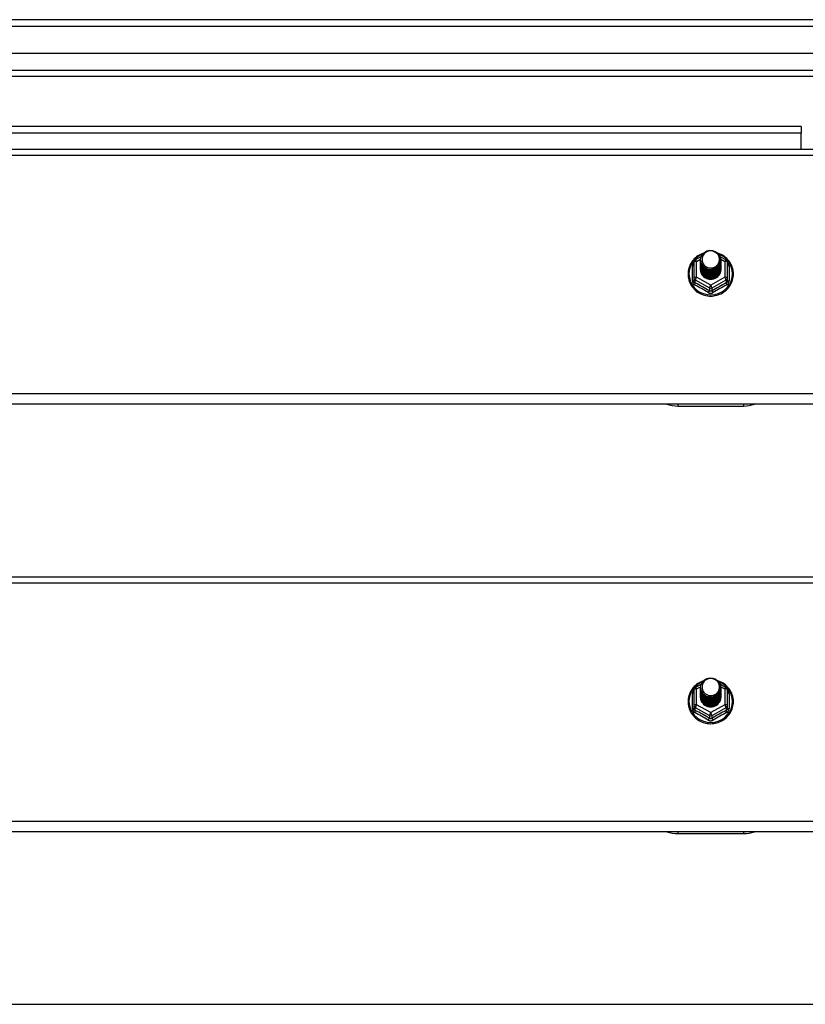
# Model space of a CAD drawing. Header units: inches. Extents: x 48.1 to 120.1, y 27.5 to 59.7.
# Tile 22 of 23: x 102.1 to 114, y 43.6 to 58.6. Entities that reach past the tile are written whole.
import ezdxf

# ---------------------------------------------------------------- set-up
doc = ezdxf.new("R2010")
doc.units = ezdxf.units.IN
doc.header["$MEASUREMENT"] = 0
doc.layers.add('Visible Edges(ANSI)', color=7, linetype='Continuous', lineweight=25)
doc.layers.add('Visible Tangent Edges(ANSI)', color=7, linetype='Continuous', lineweight=25)

msp = doc.modelspace()

# ---------------------------------------------------------------- linework, layer by layer
at = {"layer": 'Visible Edges(ANSI)'}
for p, q in [((119.955, 58.601), (48.153, 58.601)), ((119.345, 58.089), (48.762, 58.089)), ((119.157, 57.735), (48.951, 57.735)), ((113.929, 56.976), (69.179, 56.976)), ((113.929, 56.976), (113.929, 56.877)), ((113.929, 56.633), (113.929, 56.877)), ((64.554, 56.633), (118.554, 56.633)), ((112.32, 54.951), (112.41, 55.001)), ((112.4, 54.949), (112.4, 54.95)), ((112.4, 54.937), (112.4, 54.937)), ((112.695, 55.003), (112.788, 54.951)), ((112.707, 54.943), (112.707, 54.944)), ((112.3, 54.917), (112.3, 54.677)), ((112.4, 54.924), (112.4, 54.925)), ((112.4, 54.912), (112.4, 54.912)), ((112.4, 54.899), (112.4, 54.9)), ((112.4, 54.887), (112.4, 54.887)), ((112.4, 54.874), (112.4, 54.875)), ((112.4, 54.862), (112.4, 54.862)), ((112.4, 54.849), (112.4, 54.85)), ((112.4, 54.837), (112.4, 54.837)), ((112.4, 54.824), (112.4, 54.824)), ((112.4, 54.812), (112.4, 54.812)), ((112.707, 54.931), (112.707, 54.931)), ((112.707, 54.918), (112.707, 54.919)), ((112.707, 54.906), (112.707, 54.906)), ((112.707, 54.893), (112.707, 54.893)), ((112.707, 54.88), (112.707, 54.881)), ((112.707, 54.868), (112.707, 54.868)), ((112.707, 54.855), (112.707, 54.856)), ((112.707, 54.843), (112.707, 54.843)), ((112.707, 54.83), (112.707, 54.831)), ((112.707, 54.818), (112.707, 54.818)), ((112.808, 54.677), (112.808, 54.917)), ((112.3, 54.677), (112.3, 54.632)), ((112.535, 54.663), (112.534, 54.656)), ((112.808, 54.632), (112.808, 54.677)), ((118.554, 52.757), (64.554, 52.757)), ((112.054, 52.728), (113.054, 52.728)), ((64.554, 50.133), (118.554, 50.133)), ((112.32, 48.451), (112.41, 48.501)), ((112.695, 48.503), (112.788, 48.451)), ((112.3, 48.417), (112.3, 48.177)), ((112.4, 48.449), (112.4, 48.45)), ((112.4, 48.437), (112.4, 48.437)), ((112.4, 48.424), (112.4, 48.425)), ((112.4, 48.412), (112.4, 48.412)), ((112.4, 48.399), (112.4, 48.4)), ((112.4, 48.387), (112.4, 48.387)), ((112.4, 48.374), (112.4, 48.375)), ((112.4, 48.362), (112.4, 48.362)), ((112.4, 48.349), (112.4, 48.35)), ((112.707, 48.443), (112.707, 48.444)), ((112.707, 48.431), (112.707, 48.431)), ((112.707, 48.418), (112.707, 48.419)), ((112.707, 48.406), (112.707, 48.406)), ((112.707, 48.393), (112.707, 48.393)), ((112.707, 48.38), (112.707, 48.381)), ((112.707, 48.368), (112.707, 48.368)), ((112.707, 48.355), (112.707, 48.356)), ((112.808, 48.177), (112.808, 48.417)), ((112.4, 48.337), (112.4, 48.337)), ((112.4, 48.324), (112.4, 48.324)), ((112.4, 48.312), (112.4, 48.312)), ((112.707, 48.343), (112.707, 48.343)), ((112.707, 48.33), (112.707, 48.331)), ((112.707, 48.318), (112.707, 48.318)), ((112.3, 48.177), (112.3, 48.132)), ((112.535, 48.163), (112.534, 48.156)), ((112.808, 48.132), (112.808, 48.177)), ((118.554, 46.257), (64.554, 46.257)), ((112.054, 46.228), (113.054, 46.228)), ((64.554, 43.633), (118.554, 43.633))]:
    msp.add_line(p, q, dxfattribs=at)
at = {"layer": 'Visible Edges(ANSI)', "flags": 128}
for points in [[(112.421, 54.876), (112.405, 54.915), (112.4, 54.956), (112.409, 54.997), (112.428, 55.034), (112.458, 55.064), (112.496, 55.085), (112.538, 55.095), (112.582, 55.092), (112.624, 55.078), (112.659, 55.053), (112.686, 55.02), (112.703, 54.98), (112.707, 54.937), (112.699, 54.895), (112.679, 54.857), (112.649, 54.826), (112.612, 54.804), (112.569, 54.793), (112.526, 54.794), (112.484, 54.807), (112.449, 54.831), (112.421, 54.863), (112.405, 54.902), (112.4, 54.943)], [(112.44, 54.851), (112.463, 54.833), (112.489, 54.818), (112.517, 54.81), (112.547, 54.806), (112.577, 54.809), (112.606, 54.817), (112.633, 54.831), (112.656, 54.85), (112.675, 54.873), (112.688, 54.899), (112.696, 54.927), (112.698, 54.956), (112.693, 54.985), (112.683, 55.012), (112.666, 55.037), (112.645, 55.058), (112.62, 55.074), (112.592, 55.084), (112.562, 55.088), (112.532, 55.086), (112.503, 55.078), (112.477, 55.064), (112.455, 55.044), (112.438, 55.021)], [(112.442, 55.05), (112.42, 55.042), (112.398, 55.032), (112.378, 55.021), (112.358, 55.009), (112.339, 54.995), (112.321, 54.98), (112.304, 54.964), (112.288, 54.947), (112.274, 54.929), (112.261, 54.91), (112.249, 54.89), (112.239, 54.87), (112.23, 54.848), (112.222, 54.827), (112.217, 54.804), (112.212, 54.782), (112.21, 54.759), (112.209, 54.736), (112.209, 54.713), (112.212, 54.69), (112.215, 54.668), (112.221, 54.645), (112.228, 54.623), (112.236, 54.602), (112.247, 54.581), (112.258, 54.561), (112.271, 54.542), (112.285, 54.523), (112.301, 54.506), (112.317, 54.49), (112.335, 54.475), (112.354, 54.461), (112.373, 54.448), (112.394, 54.437), (112.415, 54.427), (112.437, 54.419), (112.459, 54.412), (112.482, 54.406), (112.506, 54.402), (112.529, 54.4), (112.553, 54.399), (112.576, 54.4), (112.6, 54.402), (112.623, 54.406), (112.646, 54.411), (112.668, 54.418), (112.69, 54.426), (112.711, 54.436), (112.732, 54.447), (112.752, 54.459), (112.771, 54.473), (112.789, 54.488), (112.805, 54.504), (112.821, 54.522), (112.835, 54.54), (112.848, 54.559), (112.86, 54.579), (112.87, 54.6), (112.879, 54.621), (112.886, 54.643), (112.892, 54.665), (112.896, 54.688), (112.898, 54.711), (112.899, 54.733)], [(112.4, 54.949), (112.4, 54.945), (112.401, 54.941), (112.401, 54.936), (112.401, 54.932), (112.402, 54.927), (112.403, 54.923), (112.404, 54.918), (112.405, 54.914), (112.406, 54.91), (112.407, 54.905), (112.409, 54.901), (112.411, 54.897), (112.412, 54.893), (112.414, 54.889), (112.416, 54.885), (112.418, 54.881), (112.421, 54.877), (112.423, 54.873), (112.425, 54.869), (112.428, 54.865), (112.431, 54.862), (112.434, 54.858), (112.437, 54.855), (112.44, 54.851)], [(112.4, 54.937), (112.402, 54.918), (112.406, 54.899), (112.412, 54.881), (112.421, 54.864), (112.432, 54.848), (112.445, 54.833), (112.46, 54.821), (112.477, 54.81), (112.495, 54.802), (112.514, 54.796), (112.534, 54.793), (112.554, 54.792), (112.574, 54.793), (112.594, 54.797), (112.613, 54.804), (112.631, 54.813), (112.647, 54.824), (112.662, 54.837), (112.676, 54.851), (112.687, 54.868), (112.696, 54.886), (112.702, 54.904), (112.706, 54.924), (112.707, 54.943)], [(112.707, 54.937), (112.707, 54.917), (112.703, 54.897), (112.697, 54.878), (112.689, 54.859), (112.678, 54.842), (112.665, 54.827), (112.649, 54.813), (112.632, 54.801), (112.614, 54.792), (112.594, 54.785), (112.574, 54.781), (112.554, 54.779), (112.533, 54.781), (112.513, 54.784), (112.494, 54.791), (112.475, 54.799), (112.458, 54.81), (112.443, 54.824), (112.43, 54.839), (112.419, 54.855), (112.41, 54.873), (112.404, 54.892), (112.401, 54.911), (112.4, 54.931)], [(112.438, 55.021), (112.437, 55.018), (112.435, 55.016), (112.434, 55.013), (112.433, 55.011), (112.432, 55.008), (112.431, 55.005), (112.43, 55.003), (112.429, 55), (112.429, 54.997), (112.428, 54.995), (112.427, 54.992), (112.427, 54.989), (112.426, 54.986), (112.426, 54.984), (112.425, 54.981), (112.425, 54.978), (112.424, 54.975), (112.424, 54.972), (112.424, 54.97), (112.424, 54.967), (112.424, 54.964), (112.424, 54.961), (112.424, 54.958), (112.424, 54.956)], [(112.424, 54.956), (112.424, 54.953), (112.424, 54.95), (112.424, 54.947), (112.424, 54.944), (112.424, 54.942), (112.424, 54.939), (112.425, 54.936), (112.425, 54.933), (112.425, 54.93), (112.426, 54.928), (112.426, 54.925), (112.427, 54.922), (112.427, 54.919), (112.428, 54.917), (112.429, 54.914), (112.43, 54.911), (112.431, 54.909), (112.431, 54.906), (112.432, 54.903), (112.434, 54.901), (112.435, 54.898), (112.436, 54.896), (112.437, 54.893), (112.438, 54.891)], [(112.899, 54.733), (112.898, 54.76), (112.895, 54.786), (112.889, 54.812), (112.882, 54.837), (112.873, 54.862), (112.861, 54.885), (112.848, 54.908), (112.833, 54.93), (112.816, 54.951), (112.798, 54.97), (112.778, 54.988), (112.757, 55.004), (112.734, 55.019), (112.711, 55.031), (112.686, 55.042), (112.661, 55.052)], [(112.4, 54.924), (112.402, 54.905), (112.406, 54.886), (112.412, 54.868), (112.421, 54.851), (112.432, 54.835), (112.445, 54.821), (112.46, 54.808), (112.477, 54.798), (112.495, 54.79), (112.514, 54.784), (112.534, 54.78), (112.554, 54.779), (112.574, 54.781), (112.594, 54.785), (112.613, 54.791), (112.631, 54.8), (112.647, 54.811), (112.662, 54.824), (112.676, 54.839), (112.687, 54.855), (112.696, 54.873), (112.702, 54.892), (112.706, 54.911), (112.707, 54.931)], [(112.707, 54.925), (112.707, 54.904), (112.703, 54.884), (112.697, 54.865), (112.689, 54.847), (112.678, 54.83), (112.665, 54.814), (112.649, 54.8), (112.632, 54.789), (112.614, 54.78), (112.594, 54.773), (112.574, 54.769), (112.554, 54.767), (112.533, 54.768), (112.513, 54.772), (112.494, 54.778), (112.475, 54.787), (112.458, 54.798), (112.443, 54.811), (112.43, 54.826), (112.419, 54.843), (112.41, 54.86), (112.404, 54.879), (112.401, 54.899), (112.4, 54.918)], [(112.4, 54.912), (112.402, 54.893), (112.406, 54.874), (112.412, 54.856), (112.421, 54.839), (112.432, 54.823), (112.445, 54.808), (112.46, 54.796), (112.477, 54.785), (112.495, 54.777), (112.514, 54.771), (112.534, 54.768), (112.554, 54.767), (112.574, 54.768), (112.594, 54.772), (112.613, 54.779), (112.631, 54.787), (112.647, 54.798), (112.662, 54.812), (112.676, 54.826), (112.687, 54.843), (112.696, 54.861), (112.702, 54.879), (112.706, 54.898), (112.707, 54.918)], [(112.707, 54.912), (112.707, 54.892), (112.703, 54.872), (112.697, 54.853), (112.689, 54.834), (112.678, 54.817), (112.665, 54.802), (112.649, 54.788), (112.632, 54.776), (112.614, 54.767), (112.594, 54.76), (112.574, 54.756), (112.554, 54.754), (112.533, 54.755), (112.513, 54.759), (112.494, 54.765), (112.475, 54.774), (112.458, 54.785), (112.443, 54.798), (112.43, 54.813), (112.419, 54.83), (112.41, 54.848), (112.404, 54.867), (112.401, 54.886), (112.4, 54.906)], [(112.4, 54.899), (112.402, 54.88), (112.406, 54.861), (112.412, 54.843), (112.421, 54.826), (112.432, 54.81), (112.445, 54.796), (112.46, 54.783), (112.477, 54.773), (112.495, 54.764), (112.514, 54.758), (112.534, 54.755), (112.554, 54.754), (112.574, 54.755), (112.594, 54.76), (112.613, 54.766), (112.631, 54.775), (112.647, 54.786), (112.662, 54.799), (112.676, 54.814), (112.687, 54.83), (112.696, 54.848), (112.702, 54.867), (112.706, 54.886), (112.707, 54.906)], [(112.707, 54.9), (112.707, 54.879), (112.703, 54.859), (112.697, 54.84), (112.689, 54.822), (112.678, 54.805), (112.665, 54.789), (112.649, 54.775), (112.632, 54.764), (112.614, 54.754), (112.594, 54.748), (112.574, 54.743), (112.554, 54.742), (112.533, 54.743), (112.513, 54.747), (112.494, 54.753), (112.475, 54.762), (112.458, 54.773), (112.443, 54.786), (112.43, 54.801), (112.419, 54.818), (112.41, 54.835), (112.404, 54.854), (112.401, 54.874), (112.4, 54.893)], [(112.4, 54.887), (112.402, 54.868), (112.406, 54.849), (112.412, 54.831), (112.421, 54.814), (112.432, 54.798), (112.445, 54.783), (112.46, 54.771), (112.477, 54.76), (112.495, 54.752), (112.514, 54.746), (112.534, 54.742), (112.554, 54.741), (112.574, 54.743), (112.594, 54.747), (112.613, 54.754), (112.631, 54.762), (112.647, 54.773), (112.662, 54.786), (112.676, 54.801), (112.687, 54.818), (112.696, 54.835), (112.702, 54.854), (112.706, 54.873), (112.707, 54.893)], [(112.707, 54.887), (112.707, 54.867), (112.703, 54.847), (112.697, 54.828), (112.689, 54.809), (112.678, 54.792), (112.665, 54.776), (112.649, 54.763), (112.632, 54.751), (112.614, 54.742), (112.594, 54.735), (112.574, 54.731), (112.554, 54.729), (112.533, 54.73), (112.513, 54.734), (112.494, 54.74), (112.475, 54.749), (112.458, 54.76), (112.443, 54.773), (112.43, 54.788), (112.419, 54.805), (112.41, 54.823), (112.404, 54.842), (112.401, 54.861), (112.4, 54.881)], [(112.4, 54.874), (112.402, 54.855), (112.406, 54.836), (112.412, 54.818), (112.421, 54.801), (112.432, 54.785), (112.445, 54.771), (112.46, 54.758), (112.477, 54.748), (112.495, 54.739), (112.514, 54.733), (112.534, 54.73), (112.554, 54.729), (112.574, 54.73), (112.594, 54.734), (112.613, 54.741), (112.631, 54.75), (112.647, 54.761), (112.662, 54.774), (112.676, 54.789), (112.687, 54.805), (112.696, 54.823), (112.702, 54.842), (112.706, 54.861), (112.707, 54.88)], [(112.707, 54.874), (112.707, 54.854), (112.703, 54.834), (112.697, 54.815), (112.689, 54.797), (112.678, 54.779), (112.665, 54.764), (112.649, 54.75), (112.632, 54.739), (112.614, 54.729), (112.594, 54.723), (112.574, 54.718), (112.554, 54.717), (112.533, 54.718), (112.513, 54.722), (112.494, 54.728), (112.475, 54.737), (112.458, 54.748), (112.443, 54.761), (112.43, 54.776), (112.419, 54.792), (112.41, 54.81), (112.404, 54.829), (112.401, 54.849), (112.4, 54.868)], [(112.4, 54.862), (112.402, 54.843), (112.406, 54.824), (112.412, 54.806), (112.421, 54.788), (112.432, 54.773), (112.445, 54.758), (112.46, 54.746), (112.477, 54.735), (112.495, 54.727), (112.514, 54.721), (112.534, 54.717), (112.554, 54.716), (112.574, 54.718), (112.594, 54.722), (112.613, 54.728), (112.631, 54.737), (112.647, 54.748), (112.662, 54.761), (112.676, 54.776), (112.687, 54.793), (112.696, 54.81), (112.702, 54.829), (112.706, 54.848), (112.707, 54.868)], [(112.707, 54.862), (112.707, 54.842), (112.703, 54.822), (112.697, 54.802), (112.689, 54.784), (112.678, 54.767), (112.665, 54.751), (112.649, 54.738), (112.632, 54.726), (112.614, 54.717), (112.594, 54.71), (112.574, 54.706), (112.554, 54.704), (112.533, 54.705), (112.513, 54.709), (112.494, 54.715), (112.475, 54.724), (112.458, 54.735), (112.443, 54.748), (112.43, 54.763), (112.419, 54.78), (112.41, 54.798), (112.404, 54.817), (112.401, 54.836), (112.4, 54.856)], [(112.4, 54.849), (112.402, 54.83), (112.406, 54.811), (112.412, 54.793), (112.421, 54.776), (112.432, 54.76), (112.445, 54.746), (112.46, 54.733), (112.477, 54.723), (112.495, 54.714), (112.514, 54.708), (112.534, 54.705), (112.554, 54.704), (112.574, 54.705), (112.594, 54.709), (112.613, 54.716), (112.631, 54.725), (112.647, 54.736), (112.662, 54.749), (112.676, 54.764), (112.687, 54.78), (112.696, 54.798), (112.702, 54.816), (112.706, 54.836), (112.707, 54.855)], [(112.707, 54.849), (112.707, 54.829), (112.703, 54.809), (112.697, 54.79), (112.689, 54.772), (112.678, 54.754), (112.665, 54.739), (112.649, 54.725), (112.632, 54.714), (112.614, 54.704), (112.594, 54.698), (112.574, 54.693), (112.554, 54.692), (112.533, 54.693), (112.513, 54.696), (112.494, 54.703), (112.475, 54.712), (112.458, 54.723), (112.443, 54.736), (112.43, 54.751), (112.419, 54.767), (112.41, 54.785), (112.404, 54.804), (112.401, 54.823), (112.4, 54.843)], [(112.4, 54.837), (112.402, 54.817), (112.406, 54.799), (112.412, 54.781), (112.421, 54.763), (112.432, 54.748), (112.445, 54.733), (112.46, 54.721), (112.477, 54.71), (112.495, 54.702), (112.514, 54.696), (112.534, 54.692), (112.554, 54.691), (112.574, 54.693), (112.594, 54.697), (112.613, 54.703), (112.631, 54.712), (112.647, 54.723), (112.662, 54.736), (112.676, 54.751), (112.687, 54.768), (112.696, 54.785), (112.702, 54.804), (112.706, 54.823), (112.707, 54.843)], [(112.707, 54.837), (112.707, 54.817), (112.703, 54.797), (112.697, 54.777), (112.689, 54.759), (112.678, 54.742), (112.665, 54.726), (112.649, 54.713), (112.632, 54.701), (112.614, 54.692), (112.594, 54.685), (112.574, 54.681), (112.554, 54.679), (112.533, 54.68), (112.513, 54.684), (112.494, 54.69), (112.475, 54.699), (112.458, 54.71), (112.443, 54.723), (112.43, 54.738), (112.419, 54.755), (112.41, 54.773), (112.404, 54.791), (112.401, 54.811), (112.4, 54.831)], [(112.4, 54.824), (112.402, 54.805), (112.406, 54.786), (112.412, 54.768), (112.421, 54.751), (112.432, 54.735), (112.445, 54.721), (112.46, 54.708), (112.477, 54.698), (112.495, 54.689), (112.514, 54.683), (112.534, 54.68), (112.554, 54.679), (112.574, 54.68), (112.594, 54.684), (112.613, 54.691), (112.631, 54.7), (112.647, 54.711), (112.662, 54.724), (112.676, 54.739), (112.687, 54.755), (112.696, 54.773), (112.702, 54.791), (112.706, 54.811), (112.707, 54.83)], [(112.707, 54.824), (112.707, 54.804), (112.703, 54.784), (112.697, 54.765), (112.689, 54.746), (112.678, 54.729), (112.665, 54.714), (112.649, 54.7), (112.632, 54.689), (112.614, 54.679), (112.594, 54.672), (112.574, 54.668), (112.554, 54.667), (112.533, 54.668), (112.513, 54.671), (112.494, 54.678), (112.475, 54.686), (112.458, 54.698), (112.443, 54.711), (112.43, 54.726), (112.419, 54.742), (112.41, 54.76), (112.404, 54.779), (112.401, 54.798), (112.4, 54.818)], [(112.4, 54.812), (112.402, 54.792), (112.406, 54.774), (112.412, 54.755), (112.421, 54.738), (112.432, 54.722), (112.445, 54.708), (112.46, 54.696), (112.477, 54.685), (112.495, 54.677), (112.514, 54.671), (112.534, 54.667), (112.554, 54.666), (112.574, 54.668), (112.594, 54.672), (112.613, 54.678), (112.631, 54.687), (112.647, 54.698), (112.662, 54.711), (112.676, 54.726), (112.687, 54.743), (112.696, 54.76), (112.702, 54.779), (112.706, 54.798), (112.707, 54.818)], [(112.534, 54.656), (112.526, 54.657), (112.518, 54.659), (112.51, 54.661), (112.502, 54.664), (112.494, 54.667), (112.487, 54.67), (112.479, 54.674), (112.472, 54.678), (112.465, 54.683), (112.459, 54.688), (112.452, 54.693), (112.446, 54.698), (112.441, 54.704), (112.435, 54.71), (112.43, 54.717), (112.426, 54.723), (112.421, 54.73), (112.417, 54.737), (112.414, 54.745), (112.411, 54.752), (112.408, 54.76), (112.406, 54.768), (112.404, 54.775), (112.403, 54.783)], [(112.438, 54.891), (112.438, 54.89), (112.437, 54.889), (112.436, 54.889), (112.435, 54.888), (112.435, 54.888), (112.434, 54.887), (112.433, 54.886), (112.433, 54.886), (112.432, 54.885), (112.431, 54.885), (112.43, 54.884), (112.43, 54.883), (112.429, 54.883), (112.428, 54.882), (112.428, 54.882), (112.427, 54.881), (112.426, 54.88), (112.425, 54.88), (112.425, 54.879), (112.424, 54.879), (112.423, 54.878), (112.423, 54.877), (112.422, 54.877), (112.421, 54.876)], [(112.707, 54.812), (112.707, 54.812), (112.707, 54.812), (112.707, 54.811), (112.707, 54.811), (112.707, 54.811), (112.707, 54.811), (112.707, 54.811), (112.707, 54.811), (112.707, 54.811), (112.707, 54.811), (112.707, 54.811), (112.707, 54.811), (112.707, 54.811), (112.707, 54.81), (112.707, 54.81), (112.707, 54.81), (112.707, 54.81), (112.707, 54.81), (112.707, 54.81), (112.707, 54.81), (112.707, 54.81), (112.707, 54.81), (112.707, 54.81), (112.707, 54.809)], [(112.442, 48.55), (112.42, 48.542), (112.398, 48.532), (112.378, 48.521), (112.358, 48.509), (112.339, 48.495), (112.321, 48.48), (112.304, 48.464), (112.288, 48.447), (112.274, 48.429), (112.261, 48.41), (112.249, 48.39), (112.239, 48.37), (112.23, 48.348), (112.222, 48.327), (112.217, 48.304), (112.212, 48.282), (112.21, 48.259), (112.209, 48.236), (112.209, 48.213), (112.212, 48.19), (112.215, 48.168), (112.221, 48.145), (112.228, 48.123), (112.236, 48.102), (112.247, 48.081), (112.258, 48.061), (112.271, 48.042), (112.285, 48.023), (112.301, 48.006), (112.317, 47.99), (112.335, 47.975), (112.354, 47.961), (112.373, 47.948), (112.394, 47.937), (112.415, 47.927), (112.437, 47.919), (112.459, 47.912), (112.482, 47.906), (112.506, 47.902), (112.529, 47.9), (112.553, 47.899), (112.576, 47.9), (112.6, 47.902), (112.623, 47.906), (112.646, 47.911), (112.668, 47.918), (112.69, 47.926), (112.711, 47.936), (112.732, 47.947), (112.752, 47.959), (112.771, 47.973), (112.789, 47.988), (112.805, 48.004), (112.821, 48.022), (112.835, 48.04), (112.848, 48.059), (112.86, 48.079), (112.87, 48.1), (112.879, 48.121), (112.886, 48.143), (112.892, 48.165), (112.896, 48.188), (112.898, 48.211), (112.899, 48.233)], [(112.421, 48.376), (112.405, 48.415), (112.4, 48.456), (112.409, 48.497), (112.428, 48.534), (112.458, 48.564), (112.496, 48.585), (112.538, 48.595), (112.582, 48.592), (112.624, 48.578), (112.659, 48.553), (112.686, 48.52), (112.703, 48.48), (112.707, 48.437), (112.699, 48.395), (112.679, 48.357), (112.649, 48.326), (112.612, 48.304), (112.569, 48.293), (112.526, 48.294), (112.484, 48.307), (112.449, 48.331), (112.421, 48.363), (112.405, 48.402), (112.4, 48.443)], [(112.438, 48.521), (112.437, 48.518), (112.435, 48.516), (112.434, 48.513), (112.433, 48.511), (112.432, 48.508), (112.431, 48.505), (112.43, 48.503), (112.429, 48.5), (112.429, 48.497), (112.428, 48.495), (112.427, 48.492), (112.427, 48.489), (112.426, 48.486), (112.426, 48.484), (112.425, 48.481), (112.425, 48.478), (112.424, 48.475), (112.424, 48.472), (112.424, 48.47), (112.424, 48.467), (112.424, 48.464), (112.424, 48.461), (112.424, 48.458), (112.424, 48.456)], [(112.44, 48.351), (112.463, 48.333), (112.489, 48.318), (112.517, 48.31), (112.547, 48.306), (112.577, 48.309), (112.606, 48.317), (112.633, 48.331), (112.656, 48.35), (112.675, 48.373), (112.688, 48.399), (112.696, 48.427), (112.698, 48.456), (112.693, 48.485), (112.683, 48.512), (112.666, 48.537), (112.645, 48.558), (112.62, 48.574), (112.592, 48.584), (112.562, 48.588), (112.532, 48.586), (112.503, 48.578), (112.477, 48.564), (112.455, 48.544), (112.438, 48.521)], [(112.899, 48.233), (112.898, 48.26), (112.895, 48.286), (112.889, 48.312), (112.882, 48.337), (112.873, 48.362), (112.861, 48.385), (112.848, 48.408), (112.833, 48.43), (112.816, 48.451), (112.798, 48.47), (112.778, 48.488), (112.757, 48.504), (112.734, 48.519), (112.711, 48.531), (112.686, 48.542), (112.661, 48.552)], [(112.4, 48.449), (112.4, 48.445), (112.401, 48.441), (112.401, 48.436), (112.401, 48.432), (112.402, 48.427), (112.403, 48.423), (112.404, 48.418), (112.405, 48.414), (112.406, 48.41), (112.407, 48.405), (112.409, 48.401), (112.411, 48.397), (112.412, 48.393), (112.414, 48.389), (112.416, 48.385), (112.418, 48.381), (112.421, 48.377), (112.423, 48.373), (112.425, 48.369), (112.428, 48.365), (112.431, 48.362), (112.434, 48.358), (112.437, 48.355), (112.44, 48.351)], [(112.4, 48.437), (112.402, 48.418), (112.406, 48.399), (112.412, 48.381), (112.421, 48.364), (112.432, 48.348), (112.445, 48.333), (112.46, 48.321), (112.477, 48.31), (112.495, 48.302), (112.514, 48.296), (112.534, 48.293), (112.554, 48.292), (112.574, 48.293), (112.594, 48.297), (112.613, 48.304), (112.631, 48.313), (112.647, 48.324), (112.662, 48.337), (112.676, 48.351), (112.687, 48.368), (112.696, 48.386), (112.702, 48.404), (112.706, 48.424), (112.707, 48.443)], [(112.707, 48.437), (112.707, 48.417), (112.703, 48.397), (112.697, 48.378), (112.689, 48.359), (112.678, 48.342), (112.665, 48.327), (112.649, 48.313), (112.632, 48.301), (112.614, 48.292), (112.594, 48.285), (112.574, 48.281), (112.554, 48.279), (112.533, 48.281), (112.513, 48.284), (112.494, 48.291), (112.475, 48.299), (112.458, 48.31), (112.443, 48.324), (112.43, 48.339), (112.419, 48.355), (112.41, 48.373), (112.404, 48.392), (112.401, 48.411), (112.4, 48.431)], [(112.4, 48.424), (112.402, 48.405), (112.406, 48.386), (112.412, 48.368), (112.421, 48.351), (112.432, 48.335), (112.445, 48.321), (112.46, 48.308), (112.477, 48.298), (112.495, 48.29), (112.514, 48.284), (112.534, 48.28), (112.554, 48.279), (112.574, 48.281), (112.594, 48.285), (112.613, 48.291), (112.631, 48.3), (112.647, 48.311), (112.662, 48.324), (112.676, 48.339), (112.687, 48.355), (112.696, 48.373), (112.702, 48.392), (112.706, 48.411), (112.707, 48.431)], [(112.707, 48.425), (112.707, 48.404), (112.703, 48.384), (112.697, 48.365), (112.689, 48.347), (112.678, 48.33), (112.665, 48.314), (112.649, 48.3), (112.632, 48.289), (112.614, 48.28), (112.594, 48.273), (112.574, 48.269), (112.554, 48.267), (112.533, 48.268), (112.513, 48.272), (112.494, 48.278), (112.475, 48.287), (112.458, 48.298), (112.443, 48.311), (112.43, 48.326), (112.419, 48.343), (112.41, 48.36), (112.404, 48.379), (112.401, 48.399), (112.4, 48.418)], [(112.4, 48.412), (112.402, 48.393), (112.406, 48.374), (112.412, 48.356), (112.421, 48.339), (112.432, 48.323), (112.445, 48.308), (112.46, 48.296), (112.477, 48.285), (112.495, 48.277), (112.514, 48.271), (112.534, 48.268), (112.554, 48.267), (112.574, 48.268), (112.594, 48.272), (112.613, 48.279), (112.631, 48.287), (112.647, 48.298), (112.662, 48.312), (112.676, 48.326), (112.687, 48.343), (112.696, 48.361), (112.702, 48.379), (112.706, 48.398), (112.707, 48.418)], [(112.707, 48.412), (112.707, 48.392), (112.703, 48.372), (112.697, 48.353), (112.689, 48.334), (112.678, 48.317), (112.665, 48.302), (112.649, 48.288), (112.632, 48.276), (112.614, 48.267), (112.594, 48.26), (112.574, 48.256), (112.554, 48.254), (112.533, 48.255), (112.513, 48.259), (112.494, 48.265), (112.475, 48.274), (112.458, 48.285), (112.443, 48.298), (112.43, 48.313), (112.419, 48.33), (112.41, 48.348), (112.404, 48.367), (112.401, 48.386), (112.4, 48.406)], [(112.4, 48.399), (112.402, 48.38), (112.406, 48.361), (112.412, 48.343), (112.421, 48.326), (112.432, 48.31), (112.445, 48.296), (112.46, 48.283), (112.477, 48.273), (112.495, 48.264), (112.514, 48.258), (112.534, 48.255), (112.554, 48.254), (112.574, 48.255), (112.594, 48.26), (112.613, 48.266), (112.631, 48.275), (112.647, 48.286), (112.662, 48.299), (112.676, 48.314), (112.687, 48.33), (112.696, 48.348), (112.702, 48.367), (112.706, 48.386), (112.707, 48.406)], [(112.707, 48.4), (112.707, 48.379), (112.703, 48.359), (112.697, 48.34), (112.689, 48.322), (112.678, 48.305), (112.665, 48.289), (112.649, 48.275), (112.632, 48.264), (112.614, 48.254), (112.594, 48.248), (112.574, 48.243), (112.554, 48.242), (112.533, 48.243), (112.513, 48.247), (112.494, 48.253), (112.475, 48.262), (112.458, 48.273), (112.443, 48.286), (112.43, 48.301), (112.419, 48.318), (112.41, 48.335), (112.404, 48.354), (112.401, 48.374), (112.4, 48.393)], [(112.4, 48.387), (112.402, 48.368), (112.406, 48.349), (112.412, 48.331), (112.421, 48.314), (112.432, 48.298), (112.445, 48.283), (112.46, 48.271), (112.477, 48.26), (112.495, 48.252), (112.514, 48.246), (112.534, 48.242), (112.554, 48.241), (112.574, 48.243), (112.594, 48.247), (112.613, 48.254), (112.631, 48.262), (112.647, 48.273), (112.662, 48.286), (112.676, 48.301), (112.687, 48.318), (112.696, 48.335), (112.702, 48.354), (112.706, 48.373), (112.707, 48.393)], [(112.707, 48.387), (112.707, 48.367), (112.703, 48.347), (112.697, 48.328), (112.689, 48.309), (112.678, 48.292), (112.665, 48.276), (112.649, 48.263), (112.632, 48.251), (112.614, 48.242), (112.594, 48.235), (112.574, 48.231), (112.554, 48.229), (112.533, 48.23), (112.513, 48.234), (112.494, 48.24), (112.475, 48.249), (112.458, 48.26), (112.443, 48.273), (112.43, 48.288), (112.419, 48.305), (112.41, 48.323), (112.404, 48.342), (112.401, 48.361), (112.4, 48.381)], [(112.4, 48.374), (112.402, 48.355), (112.406, 48.336), (112.412, 48.318), (112.421, 48.301), (112.432, 48.285), (112.445, 48.271), (112.46, 48.258), (112.477, 48.248), (112.495, 48.239), (112.514, 48.233), (112.534, 48.23), (112.554, 48.229), (112.574, 48.23), (112.594, 48.234), (112.613, 48.241), (112.631, 48.25), (112.647, 48.261), (112.662, 48.274), (112.676, 48.289), (112.687, 48.305), (112.696, 48.323), (112.702, 48.342), (112.706, 48.361), (112.707, 48.38)], [(112.707, 48.374), (112.707, 48.354), (112.703, 48.334), (112.697, 48.315), (112.689, 48.297), (112.678, 48.279), (112.665, 48.264), (112.649, 48.25), (112.632, 48.239), (112.614, 48.229), (112.594, 48.223), (112.574, 48.218), (112.554, 48.217), (112.533, 48.218), (112.513, 48.222), (112.494, 48.228), (112.475, 48.237), (112.458, 48.248), (112.443, 48.261), (112.43, 48.276), (112.419, 48.292), (112.41, 48.31), (112.404, 48.329), (112.401, 48.349), (112.4, 48.368)], [(112.4, 48.362), (112.402, 48.343), (112.406, 48.324), (112.412, 48.306), (112.421, 48.288), (112.432, 48.273), (112.445, 48.258), (112.46, 48.246), (112.477, 48.235), (112.495, 48.227), (112.514, 48.221), (112.534, 48.217), (112.554, 48.216), (112.574, 48.218), (112.594, 48.222), (112.613, 48.228), (112.631, 48.237), (112.647, 48.248), (112.662, 48.261), (112.676, 48.276), (112.687, 48.293), (112.696, 48.31), (112.702, 48.329), (112.706, 48.348), (112.707, 48.368)], [(112.707, 48.362), (112.707, 48.342), (112.703, 48.322), (112.697, 48.302), (112.689, 48.284), (112.678, 48.267), (112.665, 48.251), (112.649, 48.238), (112.632, 48.226), (112.614, 48.217), (112.594, 48.21), (112.574, 48.206), (112.554, 48.204), (112.533, 48.205), (112.513, 48.209), (112.494, 48.215), (112.475, 48.224), (112.458, 48.235), (112.443, 48.248), (112.43, 48.263), (112.419, 48.28), (112.41, 48.298), (112.404, 48.317), (112.401, 48.336), (112.4, 48.356)], [(112.4, 48.349), (112.402, 48.33), (112.406, 48.311), (112.412, 48.293), (112.421, 48.276), (112.432, 48.26), (112.445, 48.246), (112.46, 48.233), (112.477, 48.223), (112.495, 48.214), (112.514, 48.208), (112.534, 48.205), (112.554, 48.204), (112.574, 48.205), (112.594, 48.209), (112.613, 48.216), (112.631, 48.225), (112.647, 48.236), (112.662, 48.249), (112.676, 48.264), (112.687, 48.28), (112.696, 48.298), (112.702, 48.316), (112.706, 48.336), (112.707, 48.355)], [(112.707, 48.349), (112.707, 48.329), (112.703, 48.309), (112.697, 48.29), (112.689, 48.272), (112.678, 48.254), (112.665, 48.239), (112.649, 48.225), (112.632, 48.214), (112.614, 48.204), (112.594, 48.198), (112.574, 48.193), (112.554, 48.192), (112.533, 48.193), (112.513, 48.196), (112.494, 48.203), (112.475, 48.212), (112.458, 48.223), (112.443, 48.236), (112.43, 48.251), (112.419, 48.267), (112.41, 48.285), (112.404, 48.304), (112.401, 48.323), (112.4, 48.343)], [(112.438, 48.391), (112.438, 48.39), (112.437, 48.389), (112.436, 48.389), (112.435, 48.388), (112.435, 48.388), (112.434, 48.387), (112.433, 48.386), (112.433, 48.386), (112.432, 48.385), (112.431, 48.385), (112.43, 48.384), (112.43, 48.383), (112.429, 48.383), (112.428, 48.382), (112.428, 48.382), (112.427, 48.381), (112.426, 48.38), (112.425, 48.38), (112.425, 48.379), (112.424, 48.379), (112.423, 48.378), (112.423, 48.377), (112.422, 48.377), (112.421, 48.376)], [(112.424, 48.456), (112.424, 48.453), (112.424, 48.45), (112.424, 48.447), (112.424, 48.444), (112.424, 48.442), (112.424, 48.439), (112.425, 48.436), (112.425, 48.433), (112.425, 48.43), (112.426, 48.428), (112.426, 48.425), (112.427, 48.422), (112.427, 48.419), (112.428, 48.417), (112.429, 48.414), (112.43, 48.411), (112.431, 48.409), (112.431, 48.406), (112.432, 48.403), (112.434, 48.401), (112.435, 48.398), (112.436, 48.396), (112.437, 48.393), (112.438, 48.391)], [(112.4, 48.337), (112.402, 48.317), (112.406, 48.299), (112.412, 48.281), (112.421, 48.263), (112.432, 48.248), (112.445, 48.233), (112.46, 48.221), (112.477, 48.21), (112.495, 48.202), (112.514, 48.196), (112.534, 48.192), (112.554, 48.191), (112.574, 48.193), (112.594, 48.197), (112.613, 48.203), (112.631, 48.212), (112.647, 48.223), (112.662, 48.236), (112.676, 48.251), (112.687, 48.268), (112.696, 48.285), (112.702, 48.304), (112.706, 48.323), (112.707, 48.343)], [(112.707, 48.337), (112.707, 48.317), (112.703, 48.297), (112.697, 48.277), (112.689, 48.259), (112.678, 48.242), (112.665, 48.226), (112.649, 48.213), (112.632, 48.201), (112.614, 48.192), (112.594, 48.185), (112.574, 48.181), (112.554, 48.179), (112.533, 48.18), (112.513, 48.184), (112.494, 48.19), (112.475, 48.199), (112.458, 48.21), (112.443, 48.223), (112.43, 48.238), (112.419, 48.255), (112.41, 48.273), (112.404, 48.291), (112.401, 48.311), (112.4, 48.331)], [(112.4, 48.324), (112.402, 48.305), (112.406, 48.286), (112.412, 48.268), (112.421, 48.251), (112.432, 48.235), (112.445, 48.221), (112.46, 48.208), (112.477, 48.198), (112.495, 48.189), (112.514, 48.183), (112.534, 48.18), (112.554, 48.179), (112.574, 48.18), (112.594, 48.184), (112.613, 48.191), (112.631, 48.2), (112.647, 48.211), (112.662, 48.224), (112.676, 48.239), (112.687, 48.255), (112.696, 48.273), (112.702, 48.291), (112.706, 48.311), (112.707, 48.33)], [(112.707, 48.324), (112.707, 48.304), (112.703, 48.284), (112.697, 48.265), (112.689, 48.246), (112.678, 48.229), (112.665, 48.214), (112.649, 48.2), (112.632, 48.189), (112.614, 48.179), (112.594, 48.172), (112.574, 48.168), (112.554, 48.167), (112.533, 48.168), (112.513, 48.171), (112.494, 48.178), (112.475, 48.186), (112.458, 48.198), (112.443, 48.211), (112.43, 48.226), (112.419, 48.242), (112.41, 48.26), (112.404, 48.279), (112.401, 48.298), (112.4, 48.318)], [(112.4, 48.312), (112.402, 48.292), (112.406, 48.274), (112.412, 48.255), (112.421, 48.238), (112.432, 48.222), (112.445, 48.208), (112.46, 48.196), (112.477, 48.185), (112.495, 48.177), (112.514, 48.171), (112.534, 48.167), (112.554, 48.166), (112.574, 48.168), (112.594, 48.172), (112.613, 48.178), (112.631, 48.187), (112.647, 48.198), (112.662, 48.211), (112.676, 48.226), (112.687, 48.243), (112.696, 48.26), (112.702, 48.279), (112.706, 48.298), (112.707, 48.318)], [(112.534, 48.156), (112.526, 48.157), (112.518, 48.159), (112.51, 48.161), (112.502, 48.164), (112.494, 48.167), (112.487, 48.17), (112.479, 48.174), (112.472, 48.178), (112.465, 48.183), (112.459, 48.188), (112.452, 48.193), (112.446, 48.198), (112.441, 48.204), (112.435, 48.21), (112.43, 48.217), (112.426, 48.223), (112.421, 48.23), (112.417, 48.237), (112.414, 48.245), (112.411, 48.252), (112.408, 48.26), (112.406, 48.268), (112.404, 48.275), (112.403, 48.283)], [(112.707, 48.312), (112.707, 48.312), (112.707, 48.312), (112.707, 48.311), (112.707, 48.311), (112.707, 48.311), (112.707, 48.311), (112.707, 48.311), (112.707, 48.311), (112.707, 48.311), (112.707, 48.311), (112.707, 48.311), (112.707, 48.311), (112.707, 48.311), (112.707, 48.31), (112.707, 48.31), (112.707, 48.31), (112.707, 48.31), (112.707, 48.31), (112.707, 48.31), (112.707, 48.31), (112.707, 48.31), (112.707, 48.31), (112.707, 48.31), (112.707, 48.309)]]:
    msp.add_lwpolyline(points, dxfattribs=at)
at = {"layer": 'Visible Edges(ANSI)'}
for centre, radius, start, end in [((112.339, 54.917), 0.0394, 119.1745, 180), ((112.768, 54.917), 0.0394, 0, 60.8255), ((112.054, 53.228), 0.5, 250.4702, 270), ((113.054, 53.228), 0.5, 270, 289.5298), ((112.339, 48.417), 0.0394, 119.1745, 180), ((112.768, 48.417), 0.0394, 0, 60.8255), ((112.054, 46.728), 0.5, 250.4702, 270), ((113.054, 46.728), 0.5, 270, 289.5298)]:
    msp.add_arc(centre, radius, start, end, dxfattribs=at)
for centre, major_axis, start_param, end_param in [((112.554, 54.956), (0.134, 0), 3.671471, 8.899926), ((112.554, 54.807), (-0.158, 0), 6.031816, 9.674875), ((112.554, 54.951), (0.154, 0), 3.669461, 3.875388), ((112.554, 48.456), (0.134, 0), 3.671471, 8.899926), ((112.554, 48.451), (0.154, 0), 3.669461, 3.875388), ((112.554, 48.307), (-0.158, 0), 6.031816, 9.674875)]:
    msp.add_ellipse(centre, major_axis=major_axis, ratio=0.966998, start_param=start_param, end_param=end_param, dxfattribs=at)
at = {"layer": 'Visible Tangent Edges(ANSI)'}
for p, q in [((48.153, 58.502), (119.955, 58.502)), ((48.821, 57.834), (119.287, 57.834)), ((113.929, 56.877), (69.179, 56.877)), ((64.554, 56.54), (118.554, 56.54)), ((112.339, 54.927), (112.401, 54.961)), ((112.706, 54.961), (112.768, 54.927)), ((112.276, 54.629), (112.276, 54.857)), ((112.339, 54.687), (112.339, 54.927)), ((112.768, 54.927), (112.768, 54.687)), ((112.832, 54.857), (112.832, 54.629)), ((112.32, 54.644), (112.534, 54.524)), ((112.32, 54.599), (112.32, 54.644)), ((112.554, 54.567), (112.339, 54.687)), ((112.768, 54.687), (112.554, 54.567)), ((112.574, 54.524), (112.788, 54.644)), ((112.788, 54.644), (112.788, 54.599)), ((112.534, 54.524), (112.534, 54.48)), ((112.574, 54.48), (112.574, 54.524)), ((118.554, 52.914), (64.554, 52.914)), ((112.054, 52.757), (112.054, 52.728)), ((113.054, 52.757), (113.054, 52.728)), ((64.554, 50.04), (118.554, 50.04)), ((112.276, 48.129), (112.276, 48.357)), ((112.339, 48.427), (112.401, 48.461)), ((112.339, 48.187), (112.339, 48.427)), ((112.706, 48.461), (112.768, 48.427)), ((112.768, 48.427), (112.768, 48.187)), ((112.832, 48.357), (112.832, 48.129)), ((112.32, 48.144), (112.534, 48.024)), ((112.32, 48.099), (112.32, 48.144)), ((112.554, 48.067), (112.339, 48.187)), ((112.768, 48.187), (112.554, 48.067)), ((112.574, 48.024), (112.788, 48.144)), ((112.788, 48.144), (112.788, 48.099)), ((112.534, 48.024), (112.534, 47.98)), ((112.574, 47.98), (112.574, 48.024)), ((118.554, 46.414), (64.554, 46.414)), ((112.054, 46.257), (112.054, 46.228)), ((113.054, 46.257), (113.054, 46.228))]:
    msp.add_line(p, q, dxfattribs=at)
at = {"layer": 'Visible Tangent Edges(ANSI)', "flags": 128}
for points in [[(112.3, 54.909), (112.298, 54.907), (112.296, 54.906), (112.294, 54.904), (112.293, 54.902), (112.291, 54.9), (112.29, 54.898), (112.288, 54.896), (112.287, 54.894), (112.285, 54.891), (112.284, 54.889), (112.283, 54.887), (112.282, 54.885), (112.281, 54.882), (112.28, 54.88), (112.279, 54.878), (112.278, 54.876), (112.278, 54.873), (112.277, 54.871), (112.277, 54.868), (112.276, 54.866), (112.276, 54.864), (112.276, 54.861), (112.276, 54.859), (112.276, 54.857)], [(112.832, 54.857), (112.832, 54.859), (112.832, 54.861), (112.832, 54.864), (112.831, 54.866), (112.831, 54.868), (112.83, 54.871), (112.83, 54.873), (112.829, 54.876), (112.828, 54.878), (112.828, 54.88), (112.827, 54.882), (112.826, 54.885), (112.825, 54.887), (112.823, 54.889), (112.822, 54.891), (112.821, 54.894), (112.82, 54.896), (112.818, 54.898), (112.816, 54.9), (112.815, 54.902), (112.813, 54.904), (112.811, 54.906), (112.81, 54.907), (112.808, 54.909)], [(112.276, 54.629), (112.276, 54.626), (112.276, 54.623), (112.276, 54.62), (112.277, 54.616), (112.277, 54.613), (112.278, 54.61), (112.279, 54.607), (112.28, 54.604), (112.281, 54.601), (112.283, 54.598), (112.284, 54.595), (112.286, 54.592), (112.287, 54.59), (112.289, 54.587), (112.291, 54.585), (112.293, 54.582), (112.295, 54.58), (112.298, 54.578), (112.3, 54.576), (112.302, 54.574), (112.305, 54.572), (112.308, 54.57), (112.31, 54.568), (112.313, 54.567)], [(112.32, 54.599), (112.318, 54.6), (112.317, 54.601), (112.315, 54.602), (112.314, 54.603), (112.313, 54.604), (112.311, 54.605), (112.31, 54.606), (112.309, 54.607), (112.308, 54.608), (112.307, 54.61), (112.306, 54.611), (112.305, 54.612), (112.304, 54.614), (112.304, 54.615), (112.303, 54.617), (112.302, 54.618), (112.302, 54.62), (112.301, 54.622), (112.301, 54.623), (112.3, 54.625), (112.3, 54.627), (112.3, 54.629), (112.3, 54.631), (112.3, 54.632)], [(112.808, 54.632), (112.808, 54.631), (112.808, 54.629), (112.807, 54.627), (112.807, 54.625), (112.807, 54.623), (112.806, 54.622), (112.806, 54.62), (112.805, 54.618), (112.805, 54.617), (112.804, 54.615), (112.803, 54.614), (112.802, 54.612), (112.802, 54.611), (112.801, 54.61), (112.8, 54.608), (112.799, 54.607), (112.797, 54.606), (112.796, 54.605), (112.795, 54.604), (112.794, 54.603), (112.792, 54.602), (112.791, 54.601), (112.79, 54.6), (112.788, 54.599)], [(112.795, 54.567), (112.797, 54.568), (112.8, 54.57), (112.803, 54.572), (112.805, 54.574), (112.808, 54.576), (112.81, 54.578), (112.812, 54.58), (112.814, 54.582), (112.817, 54.585), (112.818, 54.587), (112.82, 54.59), (112.822, 54.592), (112.824, 54.595), (112.825, 54.598), (112.826, 54.601), (112.828, 54.604), (112.829, 54.607), (112.829, 54.61), (112.83, 54.613), (112.831, 54.616), (112.831, 54.62), (112.832, 54.623), (112.832, 54.626), (112.832, 54.629)], [(112.516, 54.453), (112.519, 54.452), (112.522, 54.45), (112.525, 54.449), (112.528, 54.447), (112.531, 54.446), (112.534, 54.445), (112.538, 54.445), (112.541, 54.444), (112.544, 54.443), (112.547, 54.443), (112.551, 54.443), (112.554, 54.443), (112.557, 54.443), (112.56, 54.443), (112.564, 54.443), (112.567, 54.444), (112.57, 54.445), (112.573, 54.445), (112.576, 54.446), (112.579, 54.447), (112.582, 54.449), (112.585, 54.45), (112.588, 54.452), (112.591, 54.453)], [(112.574, 54.48), (112.572, 54.479), (112.57, 54.478), (112.569, 54.477), (112.567, 54.476), (112.566, 54.476), (112.564, 54.475), (112.562, 54.475), (112.561, 54.474), (112.559, 54.474), (112.557, 54.474), (112.556, 54.474), (112.554, 54.474), (112.552, 54.474), (112.55, 54.474), (112.549, 54.474), (112.547, 54.474), (112.545, 54.475), (112.544, 54.475), (112.542, 54.476), (112.54, 54.476), (112.539, 54.477), (112.537, 54.478), (112.536, 54.479), (112.534, 54.48)], [(112.3, 48.409), (112.298, 48.407), (112.296, 48.406), (112.294, 48.404), (112.293, 48.402), (112.291, 48.4), (112.29, 48.398), (112.288, 48.396), (112.287, 48.394), (112.285, 48.391), (112.284, 48.389), (112.283, 48.387), (112.282, 48.385), (112.281, 48.382), (112.28, 48.38), (112.279, 48.378), (112.278, 48.376), (112.278, 48.373), (112.277, 48.371), (112.277, 48.368), (112.276, 48.366), (112.276, 48.364), (112.276, 48.361), (112.276, 48.359), (112.276, 48.357)], [(112.832, 48.357), (112.832, 48.359), (112.832, 48.361), (112.832, 48.364), (112.831, 48.366), (112.831, 48.368), (112.83, 48.371), (112.83, 48.373), (112.829, 48.376), (112.828, 48.378), (112.828, 48.38), (112.827, 48.382), (112.826, 48.385), (112.825, 48.387), (112.823, 48.389), (112.822, 48.391), (112.821, 48.394), (112.82, 48.396), (112.818, 48.398), (112.816, 48.4), (112.815, 48.402), (112.813, 48.404), (112.811, 48.406), (112.81, 48.407), (112.808, 48.409)], [(112.276, 48.129), (112.276, 48.126), (112.276, 48.123), (112.276, 48.12), (112.277, 48.116), (112.277, 48.113), (112.278, 48.11), (112.279, 48.107), (112.28, 48.104), (112.281, 48.101), (112.283, 48.098), (112.284, 48.095), (112.286, 48.092), (112.287, 48.09), (112.289, 48.087), (112.291, 48.085), (112.293, 48.082), (112.295, 48.08), (112.298, 48.078), (112.3, 48.076), (112.302, 48.074), (112.305, 48.072), (112.308, 48.07), (112.31, 48.068), (112.313, 48.067)], [(112.32, 48.099), (112.318, 48.1), (112.317, 48.101), (112.315, 48.102), (112.314, 48.103), (112.313, 48.104), (112.311, 48.105), (112.31, 48.106), (112.309, 48.107), (112.308, 48.108), (112.307, 48.11), (112.306, 48.111), (112.305, 48.112), (112.304, 48.114), (112.304, 48.115), (112.303, 48.117), (112.302, 48.118), (112.302, 48.12), (112.301, 48.122), (112.301, 48.123), (112.3, 48.125), (112.3, 48.127), (112.3, 48.129), (112.3, 48.131), (112.3, 48.132)], [(112.808, 48.132), (112.808, 48.131), (112.808, 48.129), (112.807, 48.127), (112.807, 48.125), (112.807, 48.123), (112.806, 48.122), (112.806, 48.12), (112.805, 48.118), (112.805, 48.117), (112.804, 48.115), (112.803, 48.114), (112.802, 48.112), (112.802, 48.111), (112.801, 48.11), (112.8, 48.108), (112.799, 48.107), (112.797, 48.106), (112.796, 48.105), (112.795, 48.104), (112.794, 48.103), (112.792, 48.102), (112.791, 48.101), (112.79, 48.1), (112.788, 48.099)], [(112.795, 48.067), (112.797, 48.068), (112.8, 48.07), (112.803, 48.072), (112.805, 48.074), (112.808, 48.076), (112.81, 48.078), (112.812, 48.08), (112.814, 48.082), (112.817, 48.085), (112.818, 48.087), (112.82, 48.09), (112.822, 48.092), (112.824, 48.095), (112.825, 48.098), (112.826, 48.101), (112.828, 48.104), (112.829, 48.107), (112.829, 48.11), (112.83, 48.113), (112.831, 48.116), (112.831, 48.12), (112.832, 48.123), (112.832, 48.126), (112.832, 48.129)], [(112.516, 47.953), (112.519, 47.952), (112.522, 47.95), (112.525, 47.949), (112.528, 47.947), (112.531, 47.946), (112.534, 47.945), (112.538, 47.945), (112.541, 47.944), (112.544, 47.943), (112.547, 47.943), (112.551, 47.943), (112.554, 47.943), (112.557, 47.943), (112.56, 47.943), (112.564, 47.943), (112.567, 47.944), (112.57, 47.945), (112.573, 47.945), (112.576, 47.946), (112.579, 47.947), (112.582, 47.949), (112.585, 47.95), (112.588, 47.952), (112.591, 47.953)], [(112.574, 47.98), (112.572, 47.979), (112.57, 47.978), (112.569, 47.977), (112.567, 47.976), (112.566, 47.976), (112.564, 47.975), (112.562, 47.975), (112.561, 47.974), (112.559, 47.974), (112.557, 47.974), (112.556, 47.974), (112.554, 47.974), (112.552, 47.974), (112.55, 47.974), (112.549, 47.974), (112.547, 47.974), (112.545, 47.975), (112.544, 47.975), (112.542, 47.976), (112.54, 47.976), (112.539, 47.977), (112.537, 47.978), (112.536, 47.979), (112.534, 47.98)]]:
    msp.add_lwpolyline(points, dxfattribs=at)
at = {"layer": 'Visible Tangent Edges(ANSI)'}
for centre, major_axis, ratio, start_param, end_param in [((112.554, 54.739), (0.331, 0), 0.966998, 1.955468, 7.482801), ((112.339, 54.917), (-0.0192, 0.0344), 0.127392, 4.936728, 6.283185), ((112.768, 54.917), (0.0192, 0.0344), 0.127392, 0, 1.346458), ((112.261, 54.872), (0.0394, 0), 0.420933, 5.107073, 6.283185), ((112.339, 54.917), (-0.0394, 0), 0.254784, 4.712389, 6.283185), ((112.768, 54.917), (0.0394, 0), 0.254784, 0, 1.570796), ((112.847, 54.872), (-0.0394, 0), 0.420933, 0, 1.176113), ((112.339, 54.677), (-0.0394, 0), 0.254784, 4.712389, 6.283185), ((112.339, 54.677), (-0.0394, 0), 0.966998, 0, 1.047198), ((112.339, 54.677), (-0.0192, -0.0344), 0.127392, 4.48805, 6.058847), ((112.768, 54.677), (0.0394, 0), 0.254784, 0, 1.570796), ((112.768, 54.677), (0.0192, -0.0344), 0.127392, 0.224339, 1.795135), ((112.768, 54.677), (0.0394, 0), 0.966998, 5.235988, 6.283185), ((112.261, 54.632), (0.0394, 0), 0.080687, 5.107073, 6.283185), ((112.3, 54.566), (0.0178, 0.0351), 0.295528, 4.874003, 6.050115), ((112.415, 54.343), (0.573, -0.342), 0.220649, 1.524932, 1.878631), ((112.427, 54.363), (-0.605, 0.361), 0.220649, 4.666525, 5.020223), ((112.554, 54.557), (-0.0192, -0.0344), 0.127392, 4.48805, 6.058847), ((112.554, 54.557), (0.0394, 0), 0.966998, 4.18879, 5.235988), ((112.554, 54.557), (0.0192, -0.0344), 0.127392, 0.224339, 1.795135), ((112.681, 54.363), (-0.605, -0.361), 0.220649, 4.404555, 4.758253), ((112.693, 54.343), (0.573, 0.342), 0.220649, 1.262962, 1.61666), ((112.808, 54.566), (-0.0178, 0.0351), 0.295528, 0.23307, 1.409183), ((112.847, 54.632), (-0.0394, 0), 0.080687, 0, 1.176113), ((112.514, 54.447), (0.0205, 0.0336), 0.044718, 0.222707, 1.398819), ((112.593, 54.447), (-0.0205, 0.0336), 0.044718, 4.884366, 6.060479), ((112.554, 48.239), (0.331, 0), 0.966998, 1.955468, 7.482801), ((112.261, 48.372), (0.0394, 0), 0.420933, 5.107073, 6.283185), ((112.339, 48.417), (-0.0394, 0), 0.254784, 4.712389, 6.283185), ((112.339, 48.417), (-0.0192, 0.0344), 0.127392, 4.936728, 6.283185), ((112.768, 48.417), (0.0192, 0.0344), 0.127392, 0, 1.346458), ((112.768, 48.417), (0.0394, 0), 0.254784, 0, 1.570796), ((112.847, 48.372), (-0.0394, 0), 0.420933, 0, 1.176113), ((112.261, 48.132), (0.0394, 0), 0.080687, 5.107073, 6.283185), ((112.339, 48.177), (-0.0394, 0), 0.254784, 4.712389, 6.283185), ((112.339, 48.177), (-0.0394, 0), 0.966998, 0, 1.047198), ((112.3, 48.066), (0.0178, 0.0351), 0.295528, 4.874003, 6.050115), ((112.415, 47.843), (0.573, -0.342), 0.220649, 1.524932, 1.878631), ((112.339, 48.177), (-0.0192, -0.0344), 0.127392, 4.48805, 6.058847), ((112.427, 47.863), (-0.605, 0.361), 0.220649, 4.666525, 5.020223), ((112.554, 48.057), (-0.0192, -0.0344), 0.127392, 4.48805, 6.058847), ((112.554, 48.057), (0.0192, -0.0344), 0.127392, 0.224339, 1.795135), ((112.681, 47.863), (-0.605, -0.361), 0.220649, 4.404555, 4.758253), ((112.693, 47.843), (0.573, 0.342), 0.220649, 1.262962, 1.61666), ((112.768, 48.177), (0.0394, 0), 0.254784, 0, 1.570796), ((112.768, 48.177), (0.0192, -0.0344), 0.127392, 0.224339, 1.795135), ((112.808, 48.066), (-0.0178, 0.0351), 0.295528, 0.23307, 1.409183), ((112.768, 48.177), (0.0394, 0), 0.966998, 5.235988, 6.283185), ((112.847, 48.132), (-0.0394, 0), 0.080687, 0, 1.176113), ((112.514, 47.947), (0.0205, 0.0336), 0.044718, 0.222707, 1.398819), ((112.554, 48.057), (0.0394, 0), 0.966998, 4.18879, 5.235988), ((112.593, 47.947), (-0.0205, 0.0336), 0.044718, 4.884366, 6.060479)]:
    msp.add_ellipse(centre, major_axis=major_axis, ratio=ratio, start_param=start_param, end_param=end_param, dxfattribs=at)

doc.saveas('drawing.dxf')
